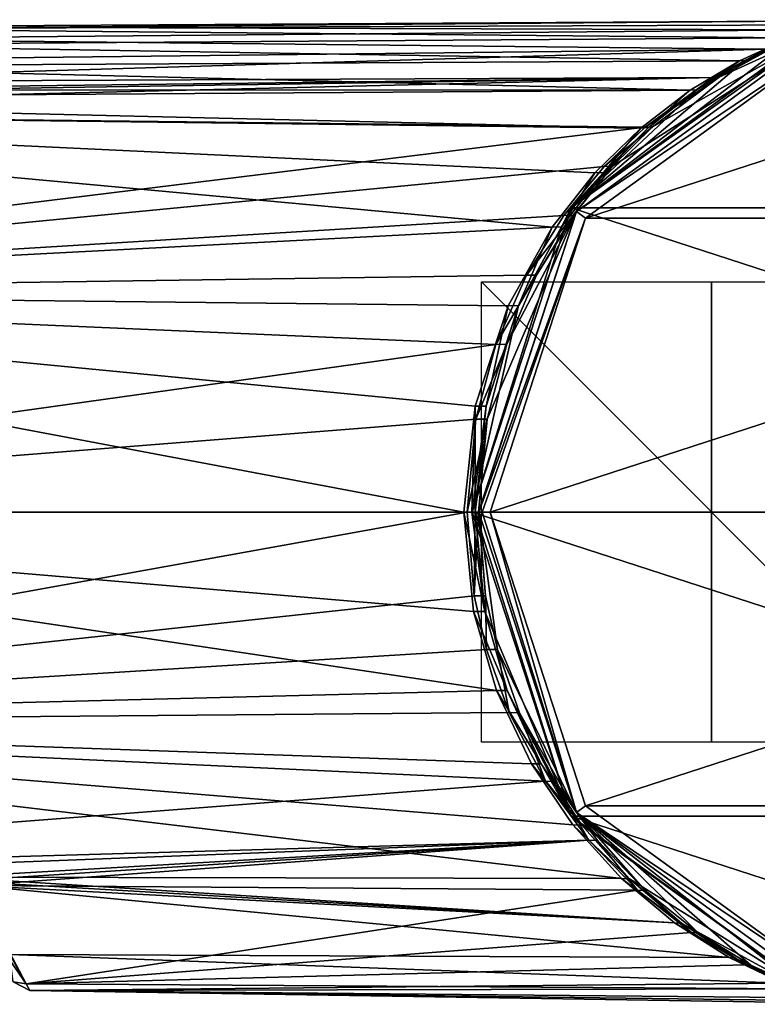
# Model space of a CAD drawing. Header units: millimetres. Extents: x -198 to 35, y -266 to 413.
# Tile 95 of 98: x -30 to 2, y -21 to 21. Entities that reach past the tile are written whole.
import ezdxf

# ---------------------------------------------------------------- set-up
doc = ezdxf.new("R2010")
doc.units = ezdxf.units.MM
doc.header["$LTSCALE"] = 87.30003
for name, color, linetype in [('1454', 7, 'CONTINUOUS'), ('1455', 7, 'CONTINUOUS'), ('1456', 7, 'CONTINUOUS'), ('1457', 7, 'CONTINUOUS'), ('1458', 7, 'CONTINUOUS'), ('1459', 7, 'CONTINUOUS'), ('1460', 7, 'CONTINUOUS'), ('1462', 7, 'CONTINUOUS'), ('1463', 7, 'CONTINUOUS'), ('1476', 7, 'CONTINUOUS'), ('1485', 7, 'CONTINUOUS'), ('1486', 7, 'CONTINUOUS'), ('1487', 7, 'CONTINUOUS'), ('1488', 7, 'CONTINUOUS')]:
    doc.layers.add(name, color=color, linetype=linetype)

msp = doc.modelspace()

# ---------------------------------------------------------------- linework, layer by layer
at = {"layer": '1454', "linetype": 'Continuous'}
for points in [[(10, 0, 10), (-10, 0, 10), (10, 0, -10), (10, 0, 10)], [(-10, 0, 10), (-10, 0, -10), (10, 0, -10), (-10, 0, 10)]]:
    msp.add_3dface(points, dxfattribs=at)
at = {"layer": '1455', "linetype": 'Continuous'}
for points in [[(-10, -10), (-10, 10), (10, -10), (-10, -10)], [(-10, 10), (10, 10), (10, -10), (-10, 10)]]:
    msp.add_3dface(points, dxfattribs=at)
at = {"layer": '1456', "linetype": 'Continuous'}
for points in [[(0, -10, 10), (0, 10, 10), (0, -10, -10), (0, -10, 10)], [(0, 10, 10), (0, 10, -10), (0, -10, -10), (0, 10, 10)]]:
    msp.add_3dface(points, dxfattribs=at)
at = {"layer": '1457', "linetype": 'Continuous'}
for points in [[(5.152, 21.398, 2), (30.309, 13.224, 2), (-6.097, 13.224, 2), (5.152, 21.398, 2)], [(-6.097, 13.224, 2), (34.606, 0, 2), (-10.394, 0, 2), (-6.097, 13.224, 2)], [(30.309, 13.224, 2), (34.606, 0, 2), (-6.097, 13.224, 2), (30.309, 13.224, 2)], [(-10.394, 0, 2), (34.606, 0, 2), (30.309, -13.224, 2), (-10.394, 0, 2)], [(-6.097, -13.224, 2), (-10.394, 0, 2), (30.309, -13.224, 2), (-6.097, -13.224, 2)], [(5.152, -21.398, 2), (-6.097, -13.224, 2), (19.06, -21.398, 2), (5.152, -21.398, 2)], [(19.06, -21.398, 2), (-6.097, -13.224, 2), (30.309, -13.224, 2), (19.06, -21.398, 2)]]:
    msp.add_3dface(points, dxfattribs=at)
at = {"layer": '1458', "linetype": 'Continuous'}
for points in [[(5.39, 20.658, 82), (-5.469, 12.765, 82), (18.822, 20.658, 82), (5.39, 20.658, 82)], [(18.822, 20.658, 82), (-5.469, 12.765, 82), (29.681, 12.765, 82), (18.822, 20.658, 82)], [(-5.469, 12.765, 82), (-9.616, 0, 82), (29.681, 12.765, 82), (-5.469, 12.765, 82)], [(29.681, 12.765, 82), (-9.616, 0, 82), (33.828, 0, 82), (29.681, 12.765, 82)], [(33.828, 0, 82), (-9.616, 0, 82), (-5.469, -12.765, 82), (33.828, 0, 82)], [(29.681, -12.765, 82), (33.828, 0, 82), (-5.469, -12.765, 82), (29.681, -12.765, 82)], [(5.39, -20.658, 82), (29.681, -12.765, 82), (-5.469, -12.765, 82), (5.39, -20.658, 82)]]:
    msp.add_3dface(points, dxfattribs=at)
at = {"layer": '1459', "linetype": 'Continuous'}
for points in [[(5.152, 21.398, 2), (-6.097, 13.224, 2), (5.129, 21.192, 56.155), (5.152, 21.398, 2)], [(5.129, 21.192, 56.155), (-6.097, 13.224, 2), (3.588, 20.632, 53.322), (5.129, 21.192, 56.155)], [(-5.872, 13.062, 81.502), (5.239, 21.135, 81.502), (-4.298, 15.028, 74.466), (-5.872, 13.062, 81.502)], [(-4.298, 15.028, 74.466), (5.239, 21.135, 81.502), (-2.557, 16.74, 72.518), (-4.298, 15.028, 74.466)], [(-2.557, 16.74, 72.518), (5.239, 21.135, 81.502), (0.338, 18.902, 69.143), (-2.557, 16.74, 72.518)], [(0.338, 18.902, 69.143), (5.239, 21.135, 81.502), (2.581, 20.137, 66.282), (0.338, 18.902, 69.143)], [(3.588, 20.632, 53.322), (-6.097, 13.224, 2), (1.452, 19.626, 50.391), (3.588, 20.632, 53.322)], [(1.452, 19.626, 50.391), (-6.097, 13.224, 2), (-0.64, 18.347, 47.848), (1.452, 19.626, 50.391)], [(-0.64, 18.347, 47.848), (-6.097, 13.224, 2), (-2.739, 16.706, 45.434), (-0.64, 18.347, 47.848)], [(-2.739, 16.706, 45.434), (-6.097, 13.224, 2), (-4.69, 14.754, 43.258), (-2.739, 16.706, 45.434)], [(-6.009, 12.902, 76.345), (-5.872, 13.062, 81.502), (-4.298, 15.028, 74.466), (-6.009, 12.902, 76.345)], [(-4.69, 14.754, 43.258), (-6.097, 13.224, 2), (-6.512, 12.388, 41.266), (-4.69, 14.754, 43.258)], [(-6.097, 13.224, 2), (-10.394, 0, 2), (-6.512, 12.388, 41.266), (-6.097, 13.224, 2)], [(-10.116, 0, 81.502), (-5.872, 13.062, 81.502), (-10.119, 0, 80.769), (-10.116, 0, 81.502)], [(-10.119, 0, 80.769), (-5.872, 13.062, 81.502), (-9.75, 4.042, 80.375), (-10.119, 0, 80.769)], [(-9.75, 4.042, 80.375), (-5.872, 13.062, 81.502), (-8.894, 7.291, 79.461), (-9.75, 4.042, 80.375)], [(-8.894, 7.291, 79.461), (-5.872, 13.062, 81.502), (-7.6, 10.298, 78.069), (-8.894, 7.291, 79.461)], [(-7.6, 10.298, 78.069), (-5.872, 13.062, 81.502), (-6.009, 12.902, 76.345), (-7.6, 10.298, 78.069)], [(-6.512, 12.388, 41.266), (-10.394, 0, 2), (-8.385, 8.975, 39.245), (-6.512, 12.388, 41.266)], [(-8.385, 8.975, 39.245), (-10.394, 0, 2), (-9.79, 4.604, 37.742), (-8.385, 8.975, 39.245)], [(-9.79, 4.604, 37.742), (-10.394, 0, 2), (-10.271, 0, 37.228), (-9.79, 4.604, 37.742)]]:
    msp.add_3dface(points, dxfattribs=at)
at = {"layer": '1460', "linetype": 'Continuous'}
for points in [[(-10.394, 0, 2), (-6.097, -13.224, 2), (-10.271, 0, 37.228), (-10.394, 0, 2)], [(-10.271, 0, 37.228), (-6.097, -13.224, 2), (-9.848, -4.324, 37.68), (-10.271, 0, 37.228)], [(-10.116, 0, 81.502), (-10.119, 0, 80.769), (-9.819, -3.645, 80.45), (-10.116, 0, 81.502)], [(-5.872, -13.062, 81.502), (-10.116, 0, 81.502), (-9.302, -5.981, 79.897), (-5.872, -13.062, 81.502)], [(-9.302, -5.981, 79.897), (-10.116, 0, 81.502), (-9.819, -3.645, 80.45), (-9.302, -5.981, 79.897)], [(-9.848, -4.324, 37.68), (-6.097, -13.224, 2), (-8.875, -7.764, 38.718), (-9.848, -4.324, 37.68)], [(-8.34, -8.729, 78.865), (-5.872, -13.062, 81.502), (-9.302, -5.981, 79.897), (-8.34, -8.729, 78.865)], [(-8.875, -7.764, 38.718), (-6.097, -13.224, 2), (-7.395, -10.952, 40.31), (-8.875, -7.764, 38.718)], [(-6.797, -11.713, 77.201), (-5.872, -13.062, 81.502), (-8.34, -8.729, 78.865), (-6.797, -11.713, 77.201)], [(-7.395, -10.952, 40.31), (-6.097, -13.224, 2), (-5.632, -13.612, 42.224), (-7.395, -10.952, 40.31)], [(-4.949, -14.281, 75.184), (-5.872, -13.062, 81.502), (-6.797, -11.713, 77.201), (-4.949, -14.281, 75.184)], [(-6.097, -13.224, 2), (5.152, -21.398, 2), (-5.632, -13.612, 42.224), (-6.097, -13.224, 2)], [(5.239, -21.135, 81.502), (-5.872, -13.062, 81.502), (3.978, -20.747, 64.22), (5.239, -21.135, 81.502)], [(3.978, -20.747, 64.22), (-5.872, -13.062, 81.502), (1.71, -19.696, 67.435), (3.978, -20.747, 64.22)], [(1.71, -19.696, 67.435), (-5.872, -13.062, 81.502), (-0.584, -18.29, 70.245), (1.71, -19.696, 67.435)], [(-0.584, -18.29, 70.245), (-5.872, -13.062, 81.502), (-2.884, -16.446, 72.887), (-0.584, -18.29, 70.245)], [(-2.884, -16.446, 72.887), (-5.872, -13.062, 81.502), (-4.949, -14.281, 75.184), (-2.884, -16.446, 72.887)], [(-5.632, -13.612, 42.224), (5.152, -21.398, 2), (-3.56, -15.943, 44.512), (-5.632, -13.612, 42.224)], [(-3.56, -15.943, 44.512), (5.152, -21.398, 2), (-1.304, -17.871, 47.073), (-3.56, -15.943, 44.512)], [(-1.304, -17.871, 47.073), (5.152, -21.398, 2), (1.007, -19.38, 49.833), (-1.304, -17.871, 47.073)], [(1.007, -19.38, 49.833), (5.152, -21.398, 2), (3.281, -20.504, 52.861), (1.007, -19.38, 49.833)]]:
    msp.add_3dface(points, dxfattribs=at)
at = {"layer": '1462', "linetype": 'Continuous'}
for points in [[(-61.399, 0, 80.005), (-61.399, -9.16, 77.903), (-10.616, 0, 80.271), (-61.399, 0, 80.005)], [(-10.616, 0, 80.271), (-61.399, -9.16, 77.903), (-10.31, -3.642, 79.959), (-10.616, 0, 80.271)], [(-10.335, -4.319, 38.171), (-9.342, -7.756, 39.186), (-61.399, 0, 37.995), (-10.335, -4.319, 38.171)], [(-61.399, 0, 37.995), (-9.342, -7.756, 39.186), (-61.399, -9.08, 40.059), (-61.399, 0, 37.995)], [(-10.768, 0, 37.73), (-10.335, -4.319, 38.171), (-61.399, 0, 37.995), (-10.768, 0, 37.73)], [(-10.31, -3.642, 79.959), (-61.399, -9.16, 77.903), (-9.781, -5.975, 79.419), (-10.31, -3.642, 79.959)], [(-9.781, -5.975, 79.419), (-61.399, -9.16, 77.903), (-8.797, -8.721, 78.412), (-9.781, -5.975, 79.419)], [(-9.342, -7.756, 39.186), (-7.828, -10.94, 40.741), (-61.399, -9.08, 40.059), (-9.342, -7.756, 39.186)], [(-8.797, -8.721, 78.412), (-61.399, -9.16, 77.903), (-7.219, -11.701, 76.785), (-8.797, -8.721, 78.412)], [(-3.908, -15.926, 44.846), (-33.099, -15.875, 45.02), (-61.399, -9.08, 40.059), (-3.908, -15.926, 44.846)], [(-6.027, -13.598, 42.611), (-3.908, -15.926, 44.846), (-61.399, -9.08, 40.059), (-6.027, -13.598, 42.611)], [(-7.828, -10.94, 40.741), (-6.027, -13.598, 42.611), (-61.399, -9.08, 40.059), (-7.828, -10.94, 40.741)], [(-61.399, -9.16, 77.903), (-61.399, -15.878, 72.752), (-7.219, -11.701, 76.785), (-61.399, -9.16, 77.903)], [(-7.219, -11.701, 76.785), (-61.399, -15.878, 72.752), (-5.329, -14.267, 74.814), (-7.219, -11.701, 76.785)], [(-61.399, -15.878, 72.752), (-47.238, -15.877, 72.866), (-5.329, -14.267, 74.814), (-61.399, -15.878, 72.752)], [(-47.238, -15.877, 72.866), (-33.102, -15.875, 72.98), (-5.329, -14.267, 74.814), (-47.238, -15.877, 72.866)], [(-33.102, -15.875, 72.98), (-32.382, -16.01, 72.831), (-5.329, -14.267, 74.814), (-33.102, -15.875, 72.98)], [(-32.382, -16.01, 72.831), (-32.037, -16.234, 72.57), (-5.329, -14.267, 74.814), (-32.382, -16.01, 72.831)], [(-5.329, -14.267, 74.814), (-32.037, -16.234, 72.57), (-3.218, -16.43, 72.571), (-5.329, -14.267, 74.814)], [(-32.283, -16.056, 45.221), (-33.099, -15.875, 45.02), (-1.601, -17.852, 47.347), (-32.283, -16.056, 45.221)], [(-1.601, -17.852, 47.347), (-33.099, -15.875, 45.02), (-3.908, -15.926, 44.846), (-1.601, -17.852, 47.347)], [(-32.034, -16.235, 45.431), (-32.283, -16.056, 45.221), (-1.601, -17.852, 47.347), (-32.034, -16.235, 45.431)], [(-32.037, -16.234, 72.57), (-29.781, -20.51, 64.248), (-3.218, -16.43, 72.571), (-32.037, -16.234, 72.57)], [(-30.494, -19.229, 50.151), (-32.034, -16.235, 45.431), (0.762, -19.36, 50.045), (-30.494, -19.229, 50.151)], [(0.762, -19.36, 50.045), (-32.034, -16.235, 45.431), (-1.601, -17.852, 47.347), (0.762, -19.36, 50.045)], [(-3.218, -16.43, 72.571), (-29.781, -20.51, 64.248), (-0.867, -18.273, 69.989), (-3.218, -16.43, 72.571)], [(-0.867, -18.273, 69.989), (-29.781, -20.51, 64.248), (1.479, -19.677, 67.244), (-0.867, -18.273, 69.989)], [(-29.616, -20.795, 55.025), (-30.494, -19.229, 50.151), (3.086, -20.483, 53.003), (-29.616, -20.795, 55.025)], [(3.086, -20.483, 53.003), (-30.494, -19.229, 50.151), (0.762, -19.36, 50.045), (3.086, -20.483, 53.003)], [(1.479, -19.677, 67.244), (-29.781, -20.51, 64.248), (3.798, -20.728, 64.102), (1.479, -19.677, 67.244)], [(-29.781, -20.51, 64.248), (-29.616, -20.795, 55.025), (3.798, -20.728, 64.102), (-29.781, -20.51, 64.248)], [(4.801, -21.116, 55.835), (-29.616, -20.795, 55.025), (3.086, -20.483, 53.003), (4.801, -21.116, 55.835)], [(3.798, -20.728, 64.102), (-29.616, -20.795, 55.025), (5.286, -21.251, 61.098), (3.798, -20.728, 64.102)], [(5.286, -21.251, 61.098), (-29.616, -20.795, 55.025), (5.58, -21.349, 58.445), (5.286, -21.251, 61.098)], [(5.58, -21.349, 58.445), (-29.616, -20.795, 55.025), (4.801, -21.116, 55.835), (5.58, -21.349, 58.445)]]:
    msp.add_3dface(points, dxfattribs=at)
at = {"layer": '1463', "linetype": 'Continuous'}
for points in [[(-40.498, 20.306, 53.214), (-39.061, 20.997, 56.704), (3.399, 20.611, 53.454), (-40.498, 20.306, 53.214)], [(-38.898, 21.081, 60.337), (-39.942, 20.563, 63.807), (4.433, 20.964, 63.041), (-38.898, 21.081, 60.337)], [(-39.061, 20.997, 56.704), (-38.898, 21.081, 60.337), (5.602, 21.354, 58.713), (-39.061, 20.997, 56.704)], [(4.975, 21.171, 56.222), (-39.061, 20.997, 56.704), (5.602, 21.354, 58.713), (4.975, 21.171, 56.222)], [(3.399, 20.611, 53.454), (-39.061, 20.997, 56.704), (4.975, 21.171, 56.222), (3.399, 20.611, 53.454)], [(5.602, 21.354, 58.713), (-38.898, 21.081, 60.337), (4.433, 20.964, 63.041), (5.602, 21.354, 58.713)], [(-39.942, 20.563, 63.807), (-42.186, 19.608, 66.81), (2.37, 20.117, 66.117), (-39.942, 20.563, 63.807)], [(1.217, 19.605, 50.59), (-40.498, 20.306, 53.214), (3.399, 20.611, 53.454), (1.217, 19.605, 50.59)], [(4.433, 20.964, 63.041), (-39.942, 20.563, 63.807), (2.37, 20.117, 66.117), (4.433, 20.964, 63.041)], [(-42.186, 19.608, 66.81), (-45.323, 18.678, 68.793), (2.37, 20.117, 66.117), (-42.186, 19.608, 66.81)], [(2.37, 20.117, 66.117), (-45.323, 18.678, 68.793), (0.076, 18.884, 68.912), (2.37, 20.117, 66.117)], [(-42.84, 19.372, 50.632), (-40.498, 20.306, 53.214), (1.217, 19.605, 50.59), (-42.84, 19.372, 50.632)], [(-47.476, 18.35, 48.629), (-42.84, 19.372, 50.632), (-0.922, 18.328, 48.105), (-47.476, 18.35, 48.629)], [(-0.922, 18.328, 48.105), (-42.84, 19.372, 50.632), (1.217, 19.605, 50.59), (-0.922, 18.328, 48.105)], [(-2.884, 16.724, 72.21), (0.076, 18.884, 68.912), (-61.399, 17.409, 70.754), (-2.884, 16.724, 72.21)], [(-61.399, 17.409, 70.754), (0.076, 18.884, 68.912), (-56.439, 18.018, 69.848), (-61.399, 17.409, 70.754)], [(0.076, 18.884, 68.912), (-48.641, 18.286, 69.472), (-56.439, 18.018, 69.848), (0.076, 18.884, 68.912)], [(-45.323, 18.678, 68.793), (-48.641, 18.286, 69.472), (0.076, 18.884, 68.912), (-45.323, 18.678, 68.793)], [(-56.902, 17.964, 48.068), (-47.476, 18.35, 48.629), (-0.922, 18.328, 48.105), (-56.902, 17.964, 48.068)], [(-3.068, 16.688, 45.746), (-56.902, 17.964, 48.068), (-0.922, 18.328, 48.105), (-3.068, 16.688, 45.746)], [(-61.399, 17.409, 47.246), (-56.902, 17.964, 48.068), (-3.068, 16.688, 45.746), (-61.399, 17.409, 47.246)], [(-61.399, 9.538, 40.285), (-61.399, 17.409, 47.246), (-6.926, 12.374, 41.675), (-61.399, 9.538, 40.285)], [(-6.926, 12.374, 41.675), (-61.399, 17.409, 47.246), (-5.064, 14.738, 43.622), (-6.926, 12.374, 41.675)], [(-5.064, 14.738, 43.622), (-61.399, 17.409, 47.246), (-3.068, 16.688, 45.746), (-5.064, 14.738, 43.622)], [(-61.399, 9.52, 77.724), (-2.884, 16.724, 72.21), (-61.399, 17.409, 70.754), (-61.399, 9.52, 77.724)], [(-4.665, 15.013, 74.113), (-2.884, 16.724, 72.21), (-61.399, 9.52, 77.724), (-4.665, 15.013, 74.113)], [(-6.414, 12.89, 75.949), (-4.665, 15.013, 74.113), (-61.399, 9.52, 77.724), (-6.414, 12.89, 75.949)], [(-8.04, 10.288, 77.633), (-6.414, 12.89, 75.949), (-61.399, 9.52, 77.724), (-8.04, 10.288, 77.633)], [(-8.84, 8.965, 39.7), (-61.399, 9.538, 40.285), (-6.926, 12.374, 41.675), (-8.84, 8.965, 39.7)], [(-9.364, 7.284, 78.992), (-8.04, 10.288, 77.633), (-61.399, 9.52, 77.724), (-9.364, 7.284, 78.992)], [(-10.768, 0, 37.73), (-61.399, 0, 37.995), (-61.399, 9.538, 40.285), (-10.768, 0, 37.73)], [(-10.768, 0, 37.73), (-61.399, 9.538, 40.285), (-10.275, 4.599, 38.23), (-10.768, 0, 37.73)], [(-10.275, 4.599, 38.23), (-61.399, 9.538, 40.285), (-8.84, 8.965, 39.7), (-10.275, 4.599, 38.23)], [(-61.399, 0, 80.005), (-9.364, 7.284, 78.992), (-61.399, 9.52, 77.724), (-61.399, 0, 80.005)], [(-9.364, 7.284, 78.992), (-61.399, 0, 80.005), (-10.239, 4.038, 79.886), (-9.364, 7.284, 78.992)], [(-61.399, 0, 80.005), (-10.616, 0, 80.271), (-10.239, 4.038, 79.886), (-61.399, 0, 80.005)]]:
    msp.add_3dface(points, dxfattribs=at)
at = {"layer": '1476', "linetype": 'Continuous'}
for points in [[(-29.781, -20.51, 64.248), (-32.037, -16.234, 72.57), (-32.645, -16.368, 71.798), (-29.781, -20.51, 64.248)], [(-30.343, -20.418, 63.654), (-29.781, -20.51, 64.248), (-32.645, -16.368, 71.798), (-30.343, -20.418, 63.654)], [(-30.494, -19.229, 50.151), (-29.616, -20.795, 55.025), (-30.343, -20.417, 54.34), (-30.494, -19.229, 50.151)], [(-30.343, -20.417, 54.34), (-29.616, -20.795, 55.025), (-30.343, -20.418, 63.654), (-30.343, -20.417, 54.34)], [(-29.616, -20.795, 55.025), (-29.781, -20.51, 64.248), (-30.343, -20.418, 63.654), (-29.616, -20.795, 55.025)]]:
    msp.add_3dface(points, dxfattribs=at)
at = {"layer": '1485', "linetype": 'Continuous'}
for points in [[(5.39, 20.658, 82), (5.239, 21.135, 81.502), (-5.872, 13.062, 81.502), (5.39, 20.658, 82)], [(-5.469, 12.765, 82), (5.39, 20.658, 82), (-5.872, 13.062, 81.502), (-5.469, 12.765, 82)], [(-5.469, 12.765, 82), (-5.872, 13.062, 81.502), (-10.116, 0, 81.502), (-5.469, 12.765, 82)], [(-5.469, 12.765, 82), (-10.116, 0, 81.502), (-9.969, 0, 81.854), (-5.469, 12.765, 82)], [(-9.616, 0, 82), (-5.469, 12.765, 82), (-9.969, 0, 81.854), (-9.616, 0, 82)]]:
    msp.add_3dface(points, dxfattribs=at)
at = {"layer": '1486', "linetype": 'Continuous'}
for points in [[(-10.116, 0, 81.502), (-5.872, -13.062, 81.502), (-9.969, 0, 81.854), (-10.116, 0, 81.502)], [(-5.872, -13.062, 81.502), (-9.616, 0, 82), (-9.969, 0, 81.854), (-5.872, -13.062, 81.502)], [(-5.469, -12.765, 82), (-9.616, 0, 82), (-5.872, -13.062, 81.502), (-5.469, -12.765, 82)], [(5.39, -20.658, 82), (-5.469, -12.765, 82), (-5.872, -13.062, 81.502), (5.39, -20.658, 82)], [(5.39, -20.658, 82), (-5.872, -13.062, 81.502), (5.239, -21.135, 81.502), (5.39, -20.658, 82)]]:
    msp.add_3dface(points, dxfattribs=at)
at = {"layer": '1487', "linetype": 'Continuous'}
for points in [[(1.452, 19.626, 50.391), (1.217, 19.605, 50.59), (3.399, 20.611, 53.454), (1.452, 19.626, 50.391)], [(3.588, 20.632, 53.322), (1.452, 19.626, 50.391), (3.399, 20.611, 53.454), (3.588, 20.632, 53.322)], [(0.338, 18.902, 69.143), (2.581, 20.137, 66.282), (0.076, 18.884, 68.912), (0.338, 18.902, 69.143)], [(2.581, 20.137, 66.282), (2.37, 20.117, 66.117), (0.076, 18.884, 68.912), (2.581, 20.137, 66.282)], [(-0.64, 18.347, 47.848), (-0.922, 18.328, 48.105), (1.217, 19.605, 50.59), (-0.64, 18.347, 47.848)], [(1.452, 19.626, 50.391), (-0.64, 18.347, 47.848), (1.217, 19.605, 50.59), (1.452, 19.626, 50.391)], [(-2.557, 16.74, 72.518), (0.338, 18.902, 69.143), (-2.884, 16.724, 72.21), (-2.557, 16.74, 72.518)], [(0.338, 18.902, 69.143), (0.076, 18.884, 68.912), (-2.884, 16.724, 72.21), (0.338, 18.902, 69.143)], [(-2.739, 16.706, 45.434), (-3.068, 16.688, 45.746), (-0.922, 18.328, 48.105), (-2.739, 16.706, 45.434)], [(-0.64, 18.347, 47.848), (-2.739, 16.706, 45.434), (-0.922, 18.328, 48.105), (-0.64, 18.347, 47.848)], [(-2.739, 16.706, 45.434), (-4.69, 14.754, 43.258), (-3.068, 16.688, 45.746), (-2.739, 16.706, 45.434)], [(-4.298, 15.028, 74.466), (-2.557, 16.74, 72.518), (-4.665, 15.013, 74.113), (-4.298, 15.028, 74.466)], [(-2.557, 16.74, 72.518), (-2.884, 16.724, 72.21), (-4.665, 15.013, 74.113), (-2.557, 16.74, 72.518)], [(-4.69, 14.754, 43.258), (-5.064, 14.738, 43.622), (-3.068, 16.688, 45.746), (-4.69, 14.754, 43.258)], [(-6.009, 12.902, 76.345), (-4.298, 15.028, 74.466), (-6.414, 12.89, 75.949), (-6.009, 12.902, 76.345)], [(-4.298, 15.028, 74.466), (-4.665, 15.013, 74.113), (-6.414, 12.89, 75.949), (-4.298, 15.028, 74.466)], [(-6.512, 12.388, 41.266), (-6.926, 12.374, 41.675), (-5.064, 14.738, 43.622), (-6.512, 12.388, 41.266)], [(-4.69, 14.754, 43.258), (-6.512, 12.388, 41.266), (-5.064, 14.738, 43.622), (-4.69, 14.754, 43.258)], [(-7.6, 10.298, 78.069), (-6.009, 12.902, 76.345), (-8.04, 10.288, 77.633), (-7.6, 10.298, 78.069)], [(-6.009, 12.902, 76.345), (-6.414, 12.89, 75.949), (-8.04, 10.288, 77.633), (-6.009, 12.902, 76.345)], [(-8.385, 8.975, 39.245), (-8.84, 8.965, 39.7), (-6.926, 12.374, 41.675), (-8.385, 8.975, 39.245)], [(-6.512, 12.388, 41.266), (-8.385, 8.975, 39.245), (-6.926, 12.374, 41.675), (-6.512, 12.388, 41.266)], [(-8.894, 7.291, 79.461), (-7.6, 10.298, 78.069), (-9.364, 7.284, 78.992), (-8.894, 7.291, 79.461)], [(-7.6, 10.298, 78.069), (-8.04, 10.288, 77.633), (-9.364, 7.284, 78.992), (-7.6, 10.298, 78.069)], [(-9.79, 4.604, 37.742), (-10.275, 4.599, 38.23), (-8.84, 8.965, 39.7), (-9.79, 4.604, 37.742)], [(-8.385, 8.975, 39.245), (-9.79, 4.604, 37.742), (-8.84, 8.965, 39.7), (-8.385, 8.975, 39.245)], [(-9.75, 4.042, 80.375), (-8.894, 7.291, 79.461), (-10.239, 4.038, 79.886), (-9.75, 4.042, 80.375)], [(-8.894, 7.291, 79.461), (-9.364, 7.284, 78.992), (-10.239, 4.038, 79.886), (-8.894, 7.291, 79.461)], [(-10.768, 0, 37.73), (-10.275, 4.599, 38.23), (-10.416, 0, 37.582), (-10.768, 0, 37.73)], [(-10.275, 4.599, 38.23), (-10.271, 0, 37.228), (-10.416, 0, 37.582), (-10.275, 4.599, 38.23)], [(-9.79, 4.604, 37.742), (-10.271, 0, 37.228), (-10.275, 4.599, 38.23), (-9.79, 4.604, 37.742)], [(-10.616, 0, 80.271), (-9.75, 4.042, 80.375), (-10.239, 4.038, 79.886), (-10.616, 0, 80.271)], [(-9.75, 4.042, 80.375), (-10.616, 0, 80.271), (-10.265, 0, 80.418), (-9.75, 4.042, 80.375)], [(-10.119, 0, 80.769), (-9.75, 4.042, 80.375), (-10.265, 0, 80.418), (-10.119, 0, 80.769)]]:
    msp.add_3dface(points, dxfattribs=at)
at = {"layer": '1488', "linetype": 'Continuous'}
for points in [[(-9.848, -4.324, 37.68), (-10.335, -4.319, 38.171), (-10.768, 0, 37.73), (-9.848, -4.324, 37.68)], [(-9.848, -4.324, 37.68), (-10.768, 0, 37.73), (-10.416, 0, 37.582), (-9.848, -4.324, 37.68)], [(-10.616, 0, 80.271), (-10.31, -3.642, 79.959), (-10.265, 0, 80.418), (-10.616, 0, 80.271)], [(-10.271, 0, 37.228), (-9.848, -4.324, 37.68), (-10.416, 0, 37.582), (-10.271, 0, 37.228)], [(-9.819, -3.645, 80.45), (-10.119, 0, 80.769), (-10.31, -3.642, 79.959), (-9.819, -3.645, 80.45)], [(-10.31, -3.642, 79.959), (-10.119, 0, 80.769), (-10.265, 0, 80.418), (-10.31, -3.642, 79.959)], [(-9.819, -3.645, 80.45), (-10.31, -3.642, 79.959), (-9.781, -5.975, 79.419), (-9.819, -3.645, 80.45)], [(-9.302, -5.981, 79.897), (-9.819, -3.645, 80.45), (-9.781, -5.975, 79.419), (-9.302, -5.981, 79.897)], [(-9.848, -4.324, 37.68), (-8.875, -7.764, 38.718), (-10.335, -4.319, 38.171), (-9.848, -4.324, 37.68)], [(-8.875, -7.764, 38.718), (-9.342, -7.756, 39.186), (-10.335, -4.319, 38.171), (-8.875, -7.764, 38.718)], [(-9.302, -5.981, 79.897), (-9.781, -5.975, 79.419), (-8.797, -8.721, 78.412), (-9.302, -5.981, 79.897)], [(-8.34, -8.729, 78.865), (-9.302, -5.981, 79.897), (-8.797, -8.721, 78.412), (-8.34, -8.729, 78.865)], [(-8.875, -7.764, 38.718), (-7.395, -10.952, 40.31), (-9.342, -7.756, 39.186), (-8.875, -7.764, 38.718)], [(-7.395, -10.952, 40.31), (-7.828, -10.94, 40.741), (-9.342, -7.756, 39.186), (-7.395, -10.952, 40.31)], [(-8.34, -8.729, 78.865), (-8.797, -8.721, 78.412), (-7.219, -11.701, 76.785), (-8.34, -8.729, 78.865)], [(-6.797, -11.713, 77.201), (-8.34, -8.729, 78.865), (-7.219, -11.701, 76.785), (-6.797, -11.713, 77.201)], [(-7.395, -10.952, 40.31), (-5.632, -13.612, 42.224), (-7.828, -10.94, 40.741), (-7.395, -10.952, 40.31)], [(-5.632, -13.612, 42.224), (-6.027, -13.598, 42.611), (-7.828, -10.94, 40.741), (-5.632, -13.612, 42.224)], [(-6.797, -11.713, 77.201), (-7.219, -11.701, 76.785), (-5.329, -14.267, 74.814), (-6.797, -11.713, 77.201)], [(-4.949, -14.281, 75.184), (-6.797, -11.713, 77.201), (-5.329, -14.267, 74.814), (-4.949, -14.281, 75.184)], [(-5.632, -13.612, 42.224), (-3.56, -15.943, 44.512), (-6.027, -13.598, 42.611), (-5.632, -13.612, 42.224)], [(-3.56, -15.943, 44.512), (-3.908, -15.926, 44.846), (-6.027, -13.598, 42.611), (-3.56, -15.943, 44.512)], [(-4.949, -14.281, 75.184), (-5.329, -14.267, 74.814), (-3.218, -16.43, 72.571), (-4.949, -14.281, 75.184)], [(-2.884, -16.446, 72.887), (-4.949, -14.281, 75.184), (-3.218, -16.43, 72.571), (-2.884, -16.446, 72.887)], [(-3.56, -15.943, 44.512), (-1.304, -17.871, 47.073), (-3.908, -15.926, 44.846), (-3.56, -15.943, 44.512)], [(-1.304, -17.871, 47.073), (-1.601, -17.852, 47.347), (-3.908, -15.926, 44.846), (-1.304, -17.871, 47.073)], [(-2.884, -16.446, 72.887), (-3.218, -16.43, 72.571), (-0.867, -18.273, 69.989), (-2.884, -16.446, 72.887)], [(-0.584, -18.29, 70.245), (-2.884, -16.446, 72.887), (-0.867, -18.273, 69.989), (-0.584, -18.29, 70.245)], [(-1.304, -17.871, 47.073), (1.007, -19.38, 49.833), (-1.601, -17.852, 47.347), (-1.304, -17.871, 47.073)], [(1.007, -19.38, 49.833), (0.762, -19.36, 50.045), (-1.601, -17.852, 47.347), (1.007, -19.38, 49.833)], [(-0.584, -18.29, 70.245), (-0.867, -18.273, 69.989), (1.479, -19.677, 67.244), (-0.584, -18.29, 70.245)], [(1.71, -19.696, 67.435), (-0.584, -18.29, 70.245), (1.479, -19.677, 67.244), (1.71, -19.696, 67.435)], [(1.007, -19.38, 49.833), (3.281, -20.504, 52.861), (0.762, -19.36, 50.045), (1.007, -19.38, 49.833)], [(3.281, -20.504, 52.861), (3.086, -20.483, 53.003), (0.762, -19.36, 50.045), (3.281, -20.504, 52.861)], [(1.71, -19.696, 67.435), (1.479, -19.677, 67.244), (3.798, -20.728, 64.102), (1.71, -19.696, 67.435)], [(3.978, -20.747, 64.22), (1.71, -19.696, 67.435), (3.798, -20.728, 64.102), (3.978, -20.747, 64.22)]]:
    msp.add_3dface(points, dxfattribs=at)

doc.saveas('drawing.dxf')
